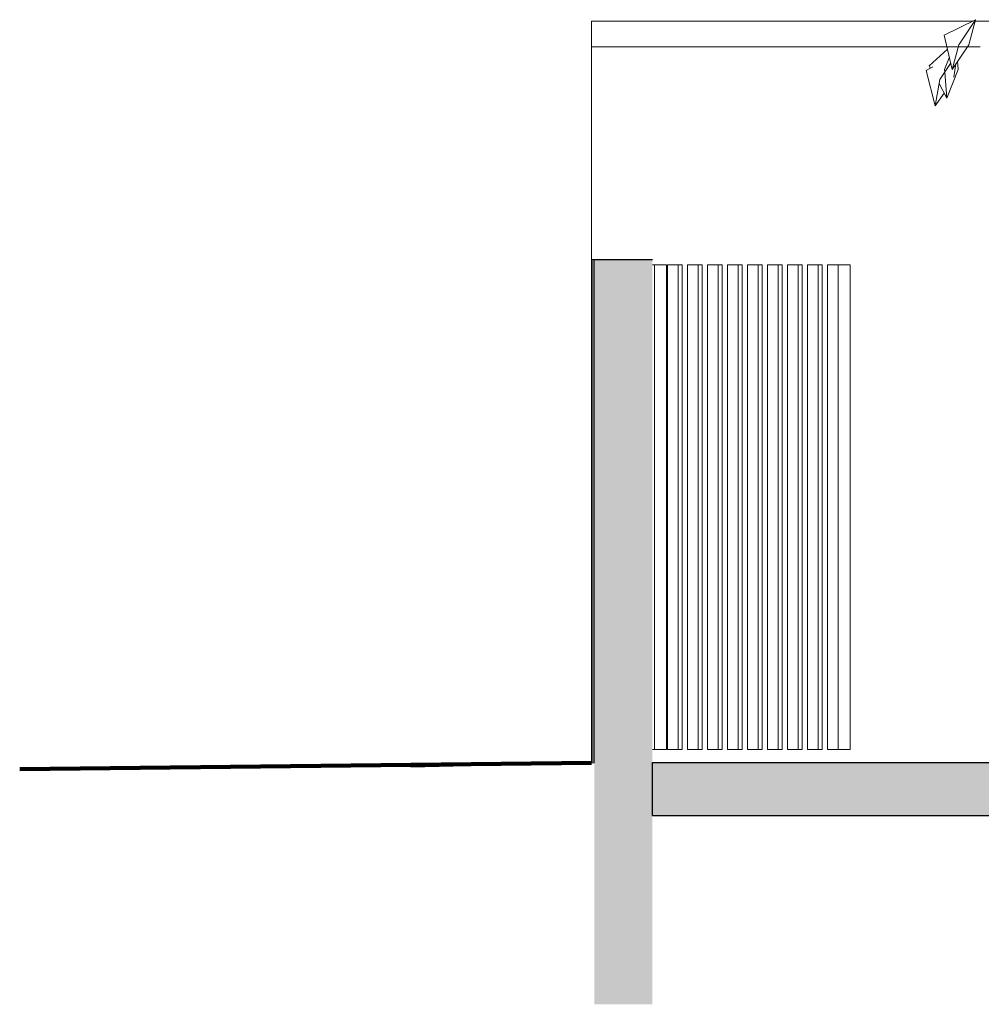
# Model space of a CAD drawing. Extents: x 169645 to 508157, y -5167 to 165945.
# Tile 104 of 130: x 200937 to 204570, y 112078 to 115797. Entities that reach past the tile are written whole.
import ezdxf

# ---------------------------------------------------------------- set-up
doc = ezdxf.new("R2010")
doc.units = 0
doc.header["$MEASUREMENT"] = 0
for name, color, linetype in [('Escalier', 7, 'Continuous'), ('Maillage', 7, 'Continuous'), ('Murs Périphériques', 7, 'Continuous'), ('Plomberie Sanitaire', 7, 'Continuous')]:
    doc.layers.add(name, color=color, linetype=linetype)

msp = doc.modelspace()

# ---------------------------------------------------------------- hatches: boundary and pattern name
at = {"layer": 'Escalier', "linetype": 'Continuous', "lineweight": 15}
msp.add_hatch(color=256, dxfattribs=at).paths.add_polyline_path([(205321.1, 112790.7), (205321.1, 112990.7), (203328.3, 112990.7), (203328.3, 112790.7)], flags=0)
at = {"layer": 'Murs Périphériques', "linetype": 'Continuous', "lineweight": 15}
msp.add_hatch(color=256, dxfattribs=at).paths.add_polyline_path([(203107.8, 112077.8), (203327.8, 112077.8), (203327.8, 114890.7), (203107.8, 114890.7)])

# ---------------------------------------------------------------- linework, layer by layer
at = {"layer": 'Escalier', "linetype": 'Continuous'}
for p, q in [((203328.3, 112990.7), (205321.1, 112990.7)), ((203328.3, 112790.7), (203328.3, 112990.7)), ((203328.3, 112790.7), (205321.1, 112790.7))]:
    msp.add_line(p, q, dxfattribs=at)
at = {"layer": 'Maillage', "linetype": 'Continuous', "lineweight": 90}
msp.add_line((200937.4, 112965.3), (203097.5, 112990.1), dxfattribs=at)
at = {"layer": 'Maillage', "linetype": 'Continuous', "lineweight": 9}
msp.add_line((202414.7, 112972.9), (203107.8, 112990.4), dxfattribs=at)
at = {"layer": 'Maillage', "linetype": 'Continuous', "lineweight": 20}
for p, q in [((203328.3, 112847.9), (203327.8, 112848.1)), ((203327.8, 112808.6), (203328.3, 112808.2))]:
    msp.add_line(p, q, dxfattribs=at)
at = {"layer": 'Murs Périphériques', "linetype": 'Continuous', "lineweight": 20}
for p, q in [((203097.5, 115790.7), (204536.4, 115790.7)), ((203097.5, 112990.1), (203097.5, 115790.7)), ((204546.7, 115790.7), (204806.8, 115790.7)), ((203097.5, 115694.4), (204566, 115694.4)), ((203106, 114890.7), (203099.3, 114890.7)), ((203099.3, 114890.7), (203099.3, 112990.2)), ((203106, 112990.3), (203106, 114890.7)), ((203106, 114890.7), (203107.6, 114890.7)), ((203107.6, 114890.7), (203107.6, 112990.4)), ((203107.8, 114890.7), (203107.6, 114890.7)), ((203327.8, 114870.7), (203335.4, 114870.7)), ((203335.4, 114870.7), (203335.4, 113040.7)), ((203380.7, 114870.7), (203335.4, 114870.7)), ((203380.7, 114870.7), (203380.7, 113040.7)), ((203385, 113040.7), (203385, 114870.7)), ((203385, 114870.7), (203424.4, 114870.7)), ((203424.4, 114870.7), (203424.4, 113040.7)), ((203439.5, 114870.7), (203424.4, 114870.7)), ((203439.5, 114870.7), (203439.5, 113040.7)), ((203460.6, 113040.7), (203460.6, 114870.7)), ((203460.6, 114870.7), (203499.9, 114870.7)), ((203499.9, 114870.7), (203499.9, 113040.7)), ((203515, 114870.7), (203499.9, 114870.7)), ((203515, 114870.7), (203515, 113040.7)), ((203536.1, 113040.7), (203536.1, 114870.7)), ((203536.1, 114870.7), (203575.4, 114870.7)), ((203575.4, 114870.7), (203575.4, 113040.7)), ((203590.5, 114870.7), (203575.4, 114870.7)), ((203590.5, 114870.7), (203590.5, 113040.7)), ((203611.6, 113040.7), (203611.6, 114870.7)), ((203611.6, 114870.7), (203651, 114870.7)), ((203651, 114870.7), (203651, 113040.7)), ((203666.1, 114870.7), (203651, 114870.7)), ((203666.1, 114870.7), (203666.1, 113040.7)), ((203687.2, 113040.7), (203687.2, 114870.7)), ((203687.2, 114870.7), (203726.5, 114870.7)), ((203726.5, 114870.7), (203726.5, 113040.7)), ((203741.6, 114870.7), (203726.5, 114870.7)), ((203741.6, 114870.7), (203741.6, 113040.7)), ((203762.7, 113040.7), (203762.7, 114870.7)), ((203762.7, 114870.7), (203802, 114870.7)), ((203802, 114870.7), (203802, 113040.7)), ((203817.1, 114870.7), (203802, 114870.7)), ((203817.1, 114870.7), (203817.1, 113040.7)), ((203838.3, 113040.7), (203838.3, 114870.7)), ((203838.3, 114870.7), (203877.6, 114870.7)), ((203877.6, 114870.7), (203877.6, 113040.7)), ((203892.7, 114870.7), (203877.6, 114870.7)), ((203892.7, 114870.7), (203892.7, 113040.7)), ((203913.8, 113040.7), (203913.8, 114870.7)), ((203913.8, 114870.7), (203953.1, 114870.7)), ((203953.1, 114870.7), (203953.1, 113040.7)), ((203968.2, 114870.7), (203953.1, 114870.7)), ((203968.2, 114870.7), (203968.2, 113040.7)), ((203989.3, 113040.7), (203989.3, 114870.7)), ((203989.3, 114870.7), (204028.6, 114870.7)), ((204028.6, 114870.7), (204028.6, 113040.7)), ((204074, 114870.7), (204028.6, 114870.7)), ((204074, 114870.7), (204074, 113040.7)), ((203335.4, 113040.7), (203327.8, 113040.7)), ((203380.7, 113040.7), (203335.4, 113040.7)), ((203424.4, 113040.7), (203385, 113040.7)), ((203439.5, 113040.7), (203424.4, 113040.7)), ((203499.9, 113040.7), (203460.6, 113040.7)), ((203515, 113040.7), (203499.9, 113040.7)), ((203575.4, 113040.7), (203536.1, 113040.7)), ((203590.5, 113040.7), (203575.4, 113040.7)), ((203651, 113040.7), (203611.6, 113040.7)), ((203666.1, 113040.7), (203651, 113040.7)), ((203726.5, 113040.7), (203687.2, 113040.7)), ((203741.6, 113040.7), (203726.5, 113040.7)), ((203802, 113040.7), (203762.7, 113040.7)), ((203817.1, 113040.7), (203802, 113040.7)), ((203877.6, 113040.7), (203838.3, 113040.7)), ((203892.7, 113040.7), (203877.6, 113040.7)), ((203953.1, 113040.7), (203913.8, 113040.7)), ((203968.2, 113040.7), (203953.1, 113040.7)), ((204028.6, 113040.7), (203989.3, 113040.7)), ((204074, 113040.7), (204028.6, 113040.7))]:
    msp.add_line(p, q, dxfattribs=at)
at = {"layer": 'Murs Périphériques', "linetype": 'Continuous'}
msp.add_line((203107.8, 114890.7), (203327.8, 114890.7), dxfattribs=at)
at = {"layer": 'Plomberie Sanitaire', "linetype": 'Continuous', "lineweight": 20}
for p, q in [((204429.5, 115738.4), (204548.3, 115796.5)), ((204485.2, 115702.2), (204548.3, 115796.5)), ((204522.3, 115702.2), (204548.3, 115796.5)), ((204459.3, 115607.9), (204429.5, 115738.4)), ((204459.3, 115607.9), (204485.2, 115702.2)), ((204459.3, 115607.9), (204522.3, 115702.2)), ((204373.4, 115622.5), (204441.6, 115685.5)), ((204431.2, 115608.2), (204449, 115652.7)), ((204448.8, 115652.2), (204449.1, 115652.4)), ((204361.2, 115604.9), (204386.8, 115618.7)), ((204378, 115614), (204373.4, 115622.5)), ((204412.7, 115570.1), (204454.1, 115630.5)), ((204465.7, 115579.3), (204474.1, 115630.2)), ((204482.9, 115608.2), (204480.4, 115639.6)), ((204396.1, 115470.8), (204361.2, 115604.9)), ((204431.9, 115599.3), (204431.2, 115608.2)), ((204439.8, 115500.6), (204432, 115598.3)), ((204439.8, 115500.6), (204482.9, 115608.2)), ((204396.1, 115470.8), (204412.7, 115570.1)), ((204439.8, 115500.6), (204410.2, 115555)), ((204396.1, 115470.8), (204429.5, 115519.5))]:
    msp.add_line(p, q, dxfattribs=at)

doc.saveas('drawing.dxf')
